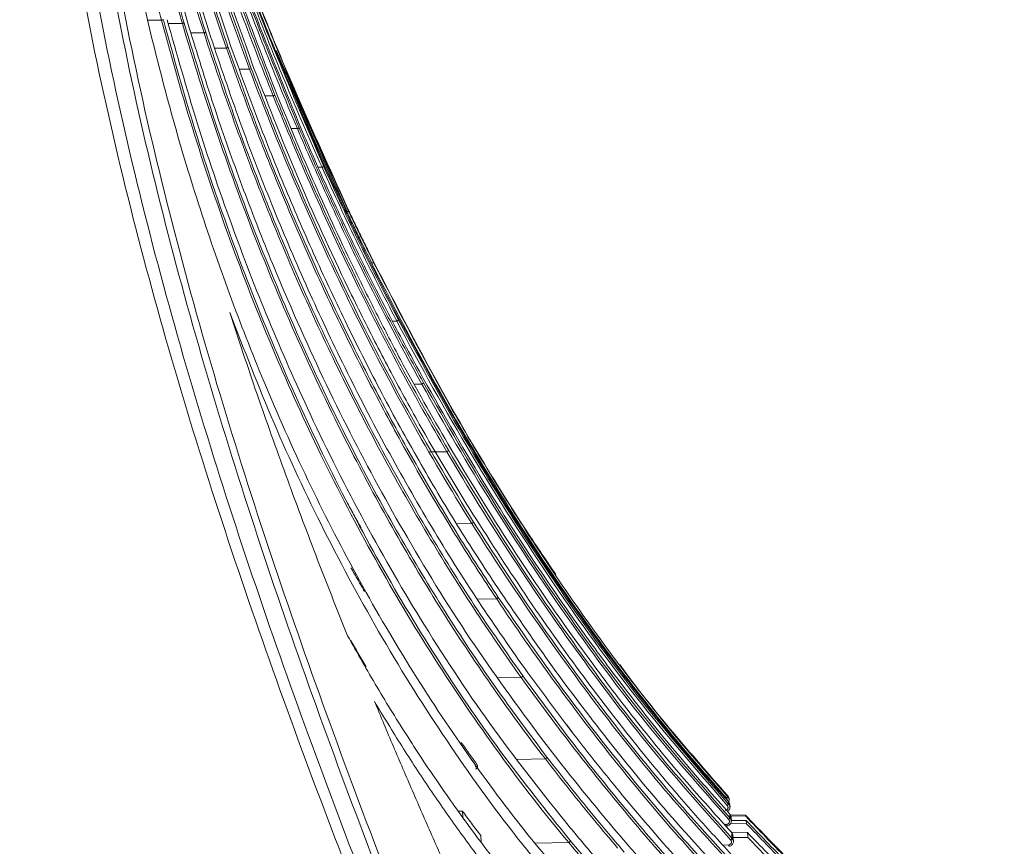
# Model space of a CAD drawing. Header units: millimetres. Extents: x 0 to 1118, y 0 to 864.
# Tile 177 of 256: x 392 to 418, y 717 to 739. Entities that reach past the tile are written whole.
import ezdxf

# ---------------------------------------------------------------- set-up
doc = ezdxf.new("R2010")
doc.units = ezdxf.units.MM
doc.styles.add('SLDTEXTSTYLE3', font='TXT', dxfattribs={"width": 0.605})
doc.dimstyles.new('SLDDIMSTYLE0', dxfattribs={"dimtxt": 3.175, "dimasz": 3.302, "dimexe": 0, "dimexo": 0.0625, "dimgap": 0.79375, "dimtad": 0, "dimtih": 1, "dimtoh": 1, "dimdec": 0, "dimlfac": 4, "dimrnd": 1e-09, "dimzin": 12, "dimdsep": 46, "dimtxsty": 'SLDTEXTSTYLE3', "dimsah": 1, "dimcen": 0.09, "dimadec": 0, "dimazin": 3, "dimtfac": 1, "dimtofl": 0, "dimtmove": 0, "dimatfit": 3, "dimfxl": 1, "dimfrac": 2, "dimtolj": 1, "dimtzin": 12, "dimarcsym": 0})

# ---------------------------------------------------------------- blocks, each defined once
blk = doc.blocks.new('_D_3')
at = {"color": 7, "linetype": 'Continuous', "lineweight": 0}
for p, q in [((384.919, 762.537), (449.374, 762.537)), ((447.774, 762.537), (447.774, 727.849)), ((447.774, 688.287), (447.774, 722.976)), ((299.079, 688.287), (449.374, 688.287))]:
    blk.add_line(p, q, dxfattribs=at)
for points in [[(447.774, 762.537), (447.266, 759.235), (448.282, 759.235)], [(447.774, 688.287), (448.282, 691.589), (447.266, 691.589)]]:
    blk.add_solid(points, dxfattribs=at)
at = {"color": 7, "linetype": 'Continuous', "lineweight": 0, "insert": (444.136, 727.069), "char_height": 3.175, "attachment_point": 1, "style": 'SLDTEXTSTYLE3'}
blk.add_mtext('297', dxfattribs=at)

msp = doc.modelspace()

# ---------------------------------------------------------------- linework, layer by layer
at = {"color": 9, "linetype": 'Continuous', "lineweight": 15}
for p, q in [((395.646, 738.768), (395.279, 738.768)), ((396.186, 738.679), (395.82, 738.679)), ((396.749, 738.437), (396.406, 738.437)), ((397.332, 738.043), (397.023, 738.043)), ((397.933, 737.497), (397.664, 737.497)), ((398.549, 736.798), (398.337, 736.799)), ((399.178, 735.947), (399.019, 735.947)), ((399.818, 734.941), (399.719, 734.941)), ((401.647, 730.942), (401.763, 730.942)), ((402.217, 729.303), (402.413, 729.304)), ((402.615, 727.541), (402.739, 727.542)), ((402.766, 727.542), (403.064, 727.545)), ((403.313, 725.672), (403.714, 725.676)), ((403.855, 723.707), (404.361, 723.714)), ((404.4, 721.66), (405, 721.669)), ((404.897, 719.541), (405.626, 719.553)), ((410.286, 717.85), (410.342, 717.852)), ((405.363, 717.361), (406.233, 717.378)), ((410.241, 717.314), (410.396, 717.321))]:
    msp.add_line(p, q, dxfattribs=at)
at = {"color": 7, "linetype": 'Continuous', "lineweight": 15}
for p, q in [((397.978, 737.514), (397.933, 737.497)), ((406.181, 720.437), (406.322, 720.254)), ((410.413, 718.491), (410.41, 718.523)), ((410.413, 718.49), (410.41, 718.523)), ((410.433, 718.299), (410.425, 718.368)), ((403.364, 718.198), (403.469, 718.197)), ((403.469, 718.197), (403.476, 718.042)), ((410.439, 718.097), (410.834, 718.09)), ((410.837, 718.064), (410.448, 718.07)), ((410.47, 717.936), (410.458, 718.053)), ((410.837, 718.064), (410.834, 718.09)), ((410.857, 717.87), (410.446, 717.876)), ((410.468, 717.957), (410.849, 717.949)), ((410.857, 717.87), (410.849, 717.949)), ((403.945, 717.565), (403.953, 717.402)), ((410.469, 717.649), (410.881, 717.64)), ((410.521, 717.408), (410.505, 717.572)), ((410.895, 717.51), (410.511, 717.514))]:
    msp.add_line(p, q, dxfattribs=at)
at = {"color": 7, "linetype": 'Continuous', "lineweight": 15, "flags": 128}
for points in [[(395.692, 738.78), (395.691, 738.779), (395.687, 738.779), (395.683, 738.777), (395.677, 738.776), (395.67, 738.774), (395.663, 738.772), (395.655, 738.77), (395.646, 738.768)], [(396.186, 738.679), (396.194, 738.682), (396.202, 738.684), (396.209, 738.686), (396.216, 738.688), (396.222, 738.69), (396.226, 738.691), (396.23, 738.692), (396.231, 738.692)], [(396.794, 738.452), (396.793, 738.451), (396.789, 738.45), (396.785, 738.449), (396.779, 738.447), (396.773, 738.445), (396.765, 738.442), (396.757, 738.44), (396.749, 738.437)], [(397.378, 738.059), (397.376, 738.058), (397.373, 738.057), (397.368, 738.056), (397.363, 738.054), (397.356, 738.051), (397.349, 738.049), (397.341, 738.046), (397.332, 738.043)], [(398.629, 737.982), (400.477, 733.778), (400.477, 733.778), (400.477, 733.778)], [(398.593, 736.816), (398.592, 736.816), (398.589, 736.815), (398.585, 736.813), (398.579, 736.811), (398.573, 736.808), (398.565, 736.805), (398.557, 736.802), (398.549, 736.798)], [(399.222, 735.966), (399.221, 735.965), (399.218, 735.964), (399.214, 735.962), (399.208, 735.96), (399.202, 735.957), (399.194, 735.954), (399.186, 735.95), (399.178, 735.947)], [(399.862, 734.96), (399.861, 734.96), (399.858, 734.959), (399.854, 734.957), (399.848, 734.954), (399.842, 734.951), (399.834, 734.948), (399.826, 734.944), (399.818, 734.941)], [(400.51, 733.798), (400.509, 733.798), (400.507, 733.797), (400.503, 733.795), (400.497, 733.792), (400.491, 733.789), (400.483, 733.785), (400.475, 733.782), (400.467, 733.778)]]:
    msp.add_lwpolyline(points, dxfattribs=at)
at = {"color": 7, "linetype": 'Continuous', "lineweight": 15}
for centre, radius, start, end in [((400.946, 732.81), 0.405, 294.8591, 301.7762), ((401.702, 731.085), 0.155, 293.3488, 312.0831), ((402.371, 729.405), 0.109, 292.7191, 320.6856), ((403.029, 727.628), 0.0908, 292.7727, 327.7764), ((403.682, 725.752), 0.0823, 293.2814, 333.6067), ((404.329, 723.785), 0.078, 294.0505, 338.4034), ((404.968, 721.737), 0.0757, 294.9191, 342.3699), ((405.594, 719.62), 0.0745, 295.7665, 345.6714), ((410.01, 718.915), 0.499, 310.8262, 316.4317), ((410.234, 718.494), 0.196, 308.8027, 323.8209), ((410.312, 718.085), 0.138, 307.407, 329.8486), ((406.2, 717.444), 0.0738, 296.507, 348.431), ((410.381, 717.536), 0.114, 306.438, 334.7932)]:
    msp.add_arc(centre, radius, start, end, dxfattribs=at)
at = {"color": 9, "linetype": 'Continuous', "lineweight": 15}
for centre, radius, start, end in [((410.044, 717.828), 0.299, 356.3013, 4.5113), ((410.011, 717.297), 0.385, 357.6544, 3.5153)]:
    msp.add_arc(centre, radius, start, end, dxfattribs=at)
at = {"color": 7, "linetype": 'Continuous', "lineweight": 15}
for points, knots in [([(398.048, 737.514), (397.498, 739.042), (396.396, 742.105), (395.226, 746.318), (394.386, 750.089), (393.823, 753.405), (393.45, 756.766), (393.354, 759.028), (393.354, 760.162), (393.354, 760.162)], [0, 0, 0, 0, 0.2095833, 0.4199012, 0.5638165, 0.7080879, 0.853712, 0.9999994, 1, 1, 1, 1]), ([(393.359, 760.174), (393.381, 759.42), (393.427, 757.911), (393.641, 755.598), (393.955, 753.239), (394.378, 750.835), (394.89, 748.443), (395.684, 745.284), (396.851, 741.379), (398.012, 738.339), (398.593, 736.816)], [0, 0, 0, 0, 0.094013, 0.188253, 0.289388, 0.390698, 0.492463, 0.594353, 0.796809, 1, 1, 1, 1]), ([(398.651, 736.816), (398.068, 738.333), (396.9, 741.37), (395.726, 745.266), (394.926, 748.421), (394.409, 750.806), (393.978, 753.214), (393.657, 755.581), (393.435, 757.903), (393.385, 759.417), (393.36, 760.174)], [0, 0, 0, 0, 0.202372, 0.40545, 0.506591, 0.607849, 0.709513, 0.811342, 0.905567, 1, 1, 1, 1]), ([(393.37, 760.175), (393.413, 759.258), (393.498, 757.423), (393.812, 754.791), (394.217, 752.279), (394.862, 749.086), (395.882, 745.145), (397.382, 740.491), (398.608, 737.476), (399.222, 735.966)], [0, 0, 0, 0, 0.1098696, 0.2200969, 0.3172913, 0.4146364, 0.6102045, 0.8047539, 1, 1, 1, 1]), ([(399.266, 735.966), (398.651, 737.47), (397.421, 740.482), (395.915, 745.126), (394.888, 749.066), (394.237, 752.258), (393.827, 754.776), (393.507, 757.415), (393.417, 759.254), (393.373, 760.175)], [0, 0, 0, 0, 0.194485, 0.38965, 0.584132, 0.681798, 0.779607, 0.889642, 1, 1, 1, 1]), ([(393.383, 760.175), (393.448, 759.07), (393.578, 756.854), (394.01, 753.852), (394.513, 751.163), (395.232, 747.987), (396.336, 744.069), (397.93, 739.447), (399.217, 736.458), (399.862, 734.96)], [0, 0, 0, 0, 0.126811, 0.25418, 0.347145, 0.440239, 0.6272, 0.813269, 1, 1, 1, 1]), ([(399.89, 734.96), (399.246, 736.452), (397.955, 739.439), (396.359, 744.053), (395.251, 747.971), (394.527, 751.146), (394.021, 753.838), (393.584, 756.847), (393.451, 759.064), (393.385, 760.175)], [0, 0, 0, 0, 0.186028, 0.372711, 0.558734, 0.652125, 0.74564, 0.872572, 1, 1, 1, 1]), ([(393.354, 759.994), (393.384, 758.817), (393.433, 756.829), (393.733, 754.043), (394.088, 751.629), (394.54, 749.223), (395.259, 746.045), (396.338, 742.115), (397.43, 739.049), (397.978, 737.514)], [0, 0, 0, 0, 0.153037, 0.258526, 0.364223, 0.470448, 0.576815, 0.788016, 1, 1, 1, 1]), ([(397.458, 738.059), (396.943, 739.6), (395.911, 742.686), (394.915, 746.626), (394.269, 749.804), (393.876, 752.196), (393.578, 754.608), (393.397, 756.966), (393.354, 758.518), (393.354, 759.258), (393.354, 759.258)], [0, 0, 0, 0, 0.224617, 0.450032, 0.561498, 0.673111, 0.785257, 0.89763, 0.999999, 1, 1, 1, 1]), ([(393.354, 759.051), (393.365, 758.363), (393.387, 756.875), (393.562, 754.591), (393.846, 752.2), (394.23, 749.816), (394.636, 747.775), (395.125, 745.619), (395.709, 743.352), (396.492, 740.677), (397.085, 738.924), (397.378, 738.059)], [0, 0, 0, 0, 0.096108, 0.207877, 0.319889, 0.432509, 0.545288, 0.610664, 0.741431, 0.872365, 1, 1, 1, 1]), ([(396.883, 738.452), (396.405, 740.004), (395.448, 743.115), (394.56, 747.033), (394.012, 750.135), (393.698, 752.397), (393.473, 754.677), (393.371, 756.599), (393.354, 757.759), (393.354, 758.154), (393.354, 758.154)], [0, 0, 0, 0, 0.242459, 0.4858, 0.599181, 0.712706, 0.826755, 0.941028, 0.999999, 1, 1, 1, 1]), ([(393.354, 757.904), (393.357, 757.571), (393.365, 756.485), (393.459, 754.647), (393.67, 752.393), (393.973, 750.143), (394.393, 747.693), (394.986, 744.886), (395.784, 741.73), (396.457, 739.545), (396.794, 738.452)], [0, 0, 0, 0, 0.050452, 0.164245, 0.278278, 0.39291, 0.507699, 0.654165, 0.826929, 1, 1, 1, 1]), ([(393.57, 757.67), (393.618, 757.186), (393.795, 755.378), (394.227, 752.781), (394.838, 749.89), (395.627, 746.731), (396.809, 742.837), (398.491, 738.246), (399.836, 735.283), (400.51, 733.798)], [0, 0, 0, 0, 0.058403, 0.218259, 0.315716, 0.413297, 0.60921, 0.804258, 1, 1, 1, 1]), ([(399.178, 735.947), (399.178, 735.947), (398.541, 737.442), (397.351, 740.474), (395.837, 745.117), (394.817, 749.062), (394.174, 752.257), (393.778, 754.643), (393.611, 756.236), (393.53, 757.016)], [0, 0, 0, 0, 0.000001, 0.222649, 0.446073, 0.668745, 0.78057, 0.89256, 1, 1, 1, 1]), ([(396.326, 738.693), (395.905, 740.191), (395.064, 743.187), (394.288, 747.003), (393.816, 750.079), (393.556, 752.361), (393.393, 754.616), (393.354, 756.097), (393.354, 756.838), (393.354, 756.838)], [0, 0, 0, 0, 0.253025, 0.506056, 0.632513, 0.75915, 0.879452, 0.999999, 1, 1, 1, 1]), ([(393.354, 753.537), (393.384, 752.284), (393.444, 749.785), (393.869, 746.059), (394.468, 742.36), (395.018, 739.922), (395.293, 738.702)], [0, 0, 0, 0, 0.250521, 0.500069, 0.749686, 1, 1, 1, 1]), ([(392.397, 638.568), (392.417, 639.168), (392.456, 640.37), (392.74, 642.316), (393.226, 644.389), (393.948, 646.567), (394.826, 648.688), (395.906, 650.914), (397.187, 653.237), (398.916, 656.103), (401.003, 659.356), (402.958, 662.44), (404.435, 664.961), (405.481, 666.888), (406.444, 668.859), (407.306, 670.877), (408.052, 672.943), (408.669, 675.051), (409.153, 677.193), (409.501, 679.36), (409.713, 681.545), (409.795, 683.74), (409.748, 685.935), (409.582, 688.124), (409.301, 690.3), (408.916, 692.459), (408.276, 695.312), (407.272, 698.826), (405.839, 702.967), (404.273, 707.059), (402.652, 711.129), (401.033, 715.2), (399.464, 719.291), (397.977, 723.413), (396.602, 727.576), (395.363, 731.783), (394.289, 736.037), (393.409, 740.339), (392.762, 744.684), (392.443, 748.334), (392.409, 750.529), (392.397, 751.259)], [0, 0, 0, 0, 0.0151052, 0.0302135, 0.0493734, 0.0685948, 0.0878524, 0.1070619, 0.1307913, 0.1545261, 0.1912488, 0.2279761, 0.2463528, 0.2647277, 0.2830942, 0.3014952, 0.3198943, 0.3383011, 0.3567075, 0.3750776, 0.393479, 0.4118812, 0.4302759, 0.4486715, 0.4670576, 0.4854449, 0.5038098, 0.54055, 0.5772798, 0.614004, 0.6507265, 0.6874493, 0.7241836, 0.7609161, 0.7976672, 0.8344158, 0.8711927, 0.9079655, 0.9448022, 0.9816285, 1, 1, 1, 1]), ([(392.751, 751.259), (392.751, 751.259), (392.751, 750.534), (392.799, 748.355), (393.097, 744.724), (393.735, 740.398), (394.604, 736.109), (395.667, 731.867), (396.894, 727.667), (398.259, 723.511), (399.736, 719.391), (401.295, 715.301), (402.903, 711.227), (404.515, 707.152), (406.072, 703.051), (407.498, 698.895), (408.498, 695.368), (409.134, 692.504), (409.518, 690.334), (409.797, 688.147), (409.963, 685.946), (410.008, 683.74), (409.925, 681.532), (409.71, 679.335), (409.361, 677.154), (408.875, 674.999), (408.255, 672.879), (407.507, 670.799), (406.643, 668.769), (405.679, 666.787), (404.634, 664.851), (403.159, 662.32), (401.212, 659.226), (399.138, 655.97), (397.424, 653.104), (396.164, 650.796), (395.107, 648.597), (394.25, 646.506), (393.541, 644.339), (393.069, 642.273), (392.798, 640.341), (392.766, 639.159), (392.751, 638.566)], [0, 0, 0, 0, 0, 0.018255, 0.054844, 0.0916, 0.128238, 0.164958, 0.201629, 0.238343, 0.275048, 0.311769, 0.348505, 0.38527, 0.422071, 0.458917, 0.495813, 0.51427, 0.532739, 0.551249, 0.56973, 0.588266, 0.606756, 0.62531, 0.643805, 0.662301, 0.680869, 0.699355, 0.717902, 0.736369, 0.754811, 0.773274, 0.810081, 0.846802, 0.870446, 0.894122, 0.912941, 0.93182, 0.950971, 0.970267, 0.985078, 1, 1, 1, 1]), ([(393.208, 638.566), (393.22, 639.057), (393.244, 640.044), (393.453, 641.78), (393.862, 643.764), (394.542, 645.978), (395.402, 648.155), (396.466, 650.412), (397.715, 652.733), (399.397, 655.579), (401.45, 658.831), (403.391, 661.928), (404.865, 664.458), (405.913, 666.394), (406.882, 668.373), (407.755, 670.398), (408.515, 672.47), (409.152, 674.584), (409.658, 676.734), (410.03, 678.914), (410.269, 681.109), (410.377, 683.314), (410.359, 685.521), (410.22, 687.722), (409.967, 689.914), (409.61, 692.089), (409.155, 694.255), (408.613, 696.411), (407.79, 699.267), (406.616, 702.768), (405.328, 706.211), (403.478, 710.977), (401.587, 715.722), (399.554, 721.194), (398.124, 725.328), (396.815, 729.5), (395.654, 733.716), (394.669, 737.975), (393.892, 742.28), (393.447, 745.942), (393.246, 748.94), (393.208, 750.486), (393.208, 751.259), (393.208, 751.259)], [0, 0, 0, 0, 0.0123807, 0.0248327, 0.0439939, 0.0633309, 0.0830731, 0.1029033, 0.1261371, 0.1494138, 0.1861537, 0.2229788, 0.2414315, 0.2599004, 0.2783862, 0.296913, 0.3154119, 0.3339173, 0.3524915, 0.3709938, 0.3895654, 0.4080631, 0.4265537, 0.4451008, 0.46358, 0.482103, 0.5005721, 0.5193091, 0.5380693, 0.5754124, 0.6122377, 0.6306356, 0.7041548, 0.7408735, 0.7776087, 0.8143001, 0.8509716, 0.8877034, 0.924337, 0.9610886, 0.9805274, 0.9999999, 1, 1, 1, 1]), ([(393.355, 751.258), (393.367, 750.488), (393.393, 748.947), (393.606, 745.961), (394.052, 742.307), (394.833, 738.014), (395.822, 733.76), (396.984, 729.551), (398.295, 725.383), (399.726, 721.255), (401.76, 715.787), (403.651, 711.043), (405.5, 706.275), (406.789, 702.827), (407.962, 699.321), (408.785, 696.458), (409.328, 694.295), (409.783, 692.122), (410.14, 689.94), (410.393, 687.741), (410.532, 685.529), (410.549, 683.313), (410.44, 681.098), (410.201, 678.893), (409.827, 676.706), (409.319, 674.543), (408.68, 672.418), (407.917, 670.336), (407.042, 668.302), (406.071, 666.316), (405.021, 664.373), (403.546, 661.836), (401.607, 658.736), (399.557, 655.487), (397.878, 652.645), (396.643, 650.354), (395.596, 648.142), (394.741, 646.006), (394.045, 643.789), (393.62, 641.786), (393.399, 640.038), (393.37, 639.06), (393.355, 638.569)], [0, 0, 0, 0, 0.0193822, 0.0388004, 0.075345, 0.1120217, 0.1486283, 0.1853012, 0.2219431, 0.2586245, 0.2953262, 0.3688295, 0.387236, 0.4240983, 0.4615096, 0.4802981, 0.4991074, 0.5176371, 0.5361868, 0.5547781, 0.5733481, 0.5919726, 0.6105533, 0.6291427, 0.6478005, 0.6663925, 0.6850541, 0.7036351, 0.7221884, 0.740787, 0.7592835, 0.7777999, 0.8146582, 0.851371, 0.8745471, 0.8977545, 0.9169135, 0.9361394, 0.9556682, 0.9753594, 0.9876467, 1, 1, 1, 1]), ([(400.52, 733.798), (399.848, 735.277), (398.502, 738.24), (396.817, 742.823), (395.644, 746.72), (394.977, 749.308), (394.763, 750.333), (394.715, 750.561)], [0, 0, 0, 0, 0.274089, 0.549153, 0.823232, 0.960797, 1, 1, 1, 1]), ([(396.186, 738.679), (396.186, 738.679), (396.025, 739.231), (395.791, 740.061), (395.495, 741.171), (395.355, 741.729), (395.285, 742.008)], [0, 0, 0, 0, 0.000004, 0.499898, 0.749936, 1, 1, 1, 1]), ([(395.331, 742.019), (395.473, 741.463), (395.686, 740.628), (395.992, 739.52), (396.152, 738.968), (396.231, 738.692)], [0, 0, 0, 0, 0.499893, 0.749934, 1, 1, 1, 1]), ([(395.646, 738.768), (395.646, 738.768), (395.578, 739.028), (395.477, 739.42), (395.346, 739.943), (395.282, 740.204), (395.25, 740.335)], [0, 0, 0, 0, 0.0000093, 0.4999824, 0.7499884, 1, 1, 1, 1]), ([(406.233, 717.378), (406.233, 717.378), (405.614, 718.121), (404.409, 719.668), (402.731, 722.131), (401.182, 724.729), (399.798, 727.385), (398.56, 730.107), (397.461, 732.888), (396.478, 735.781), (395.909, 737.766), (395.646, 738.768), (395.646, 738.768)], [0, 0, 0, 0, 0.000001, 0.129872, 0.260449, 0.387211, 0.514752, 0.634012, 0.75403, 0.876553, 0.999999, 1, 1, 1, 1]), ([(395.692, 738.78), (395.959, 737.814), (396.493, 735.883), (397.466, 733.024), (398.569, 730.214), (399.825, 727.45), (401.221, 724.771), (402.768, 722.185), (404.441, 719.712), (405.661, 718.191), (406.272, 717.429)], [0, 0, 0, 0, 0.119572, 0.239151, 0.362177, 0.485213, 0.611968, 0.739525, 0.8694, 1, 1, 1, 1]), ([(406.247, 717.795), (405.59, 718.619), (404.271, 720.273), (402.508, 722.933), (400.908, 725.683), (399.566, 728.346), (398.416, 730.951), (397.436, 733.481), (396.547, 736.092), (396.043, 737.884), (395.791, 738.78)], [0, 0, 0, 0, 0.14317, 0.287285, 0.419958, 0.553535, 0.663852, 0.774163, 0.887084, 1, 1, 1, 1]), ([(395.293, 738.702), (395.491, 737.909), (395.887, 736.324), (396.597, 733.969), (397.395, 731.644), (398.338, 729.238), (399.433, 726.789), (400.703, 724.307), (402.088, 721.927), (403.581, 719.673), (405.158, 717.551), (406.28, 716.261), (406.842, 715.615)], [0, 0, 0, 0, 0.088826, 0.177654, 0.268297, 0.358943, 0.464558, 0.570182, 0.678233, 0.786293, 0.892912, 1, 1, 1, 1]), ([(405.626, 719.553), (405.626, 719.553), (405.17, 720.145), (404.276, 721.361), (402.999, 723.281), (401.784, 725.299), (400.552, 727.563), (399.33, 730.085), (398.149, 732.868), (397.092, 735.739), (396.474, 737.693), (396.186, 738.679), (396.186, 738.679)], [0, 0, 0, 0, 0.000001, 0.110909, 0.222167, 0.334557, 0.447357, 0.585045, 0.7236, 0.861309, 0.999999, 1, 1, 1, 1]), ([(396.231, 738.692), (396.53, 737.718), (397.128, 735.763), (398.19, 732.905), (399.37, 730.12), (400.587, 727.613), (401.809, 725.366), (403.017, 723.362), (404.295, 721.428), (405.209, 720.21), (405.666, 719.602)], [0, 0, 0, 0, 0.1376894, 0.2763789, 0.4140537, 0.5526178, 0.6636792, 0.7747446, 0.8873706, 1, 1, 1, 1]), ([(405.644, 719.929), (405.013, 720.781), (403.747, 722.49), (402.058, 725.217), (400.525, 728.023), (399.326, 730.544), (398.376, 732.787), (397.633, 734.716), (396.942, 736.685), (396.532, 738.023), (396.326, 738.693)], [0, 0, 0, 0, 0.159169, 0.31939, 0.467986, 0.617595, 0.712568, 0.807538, 0.90377, 1, 1, 1, 1]), ([(405, 721.669), (405, 721.669), (404.575, 722.261), (403.743, 723.475), (402.554, 725.38), (401.423, 727.367), (400.348, 729.444), (399.335, 731.603), (398.39, 733.834), (397.523, 736.114), (396.998, 737.659), (396.749, 738.437), (396.749, 738.437)], [0, 0, 0, 0, 0.000001, 0.122138, 0.24464, 0.36831, 0.492403, 0.61903, 0.746162, 0.872802, 0.999999, 1, 1, 1, 1]), ([(396.794, 738.452), (397.05, 737.681), (397.563, 736.135), (398.433, 733.863), (399.377, 731.633), (400.385, 729.488), (401.451, 727.428), (402.575, 725.454), (403.765, 723.538), (404.615, 722.322), (405.04, 721.714)], [0, 0, 0, 0, 0.1266283, 0.2538223, 0.3804425, 0.5075781, 0.629876, 0.7521776, 0.8760871, 1, 1, 1, 1]), ([(405.021, 722.001), (404.589, 722.621), (403.722, 723.864), (402.507, 725.832), (401.354, 727.872), (400.296, 729.939), (399.327, 732.02), (398.444, 734.113), (397.62, 736.257), (397.128, 737.72), (396.883, 738.452)], [0, 0, 0, 0, 0.128383, 0.257187, 0.385582, 0.514447, 0.634915, 0.75538, 0.877692, 1, 1, 1, 1]), ([(404.361, 723.714), (404.361, 723.714), (404.013, 724.234), (403.329, 725.295), (402.347, 726.94), (401.407, 728.639), (400.5, 730.41), (399.632, 732.247), (398.807, 734.146), (398.037, 736.079), (397.561, 737.386), (397.332, 738.043), (397.332, 738.043)], [0, 0, 0, 0, 0.000001, 0.121541, 0.243345, 0.365982, 0.488915, 0.616492, 0.744432, 0.872018, 0.999999, 1, 1, 1, 1]), ([(397.378, 738.059), (397.611, 737.407), (398.078, 736.1), (398.85, 734.173), (399.675, 732.275), (400.54, 730.447), (401.441, 728.689), (402.377, 726.999), (403.359, 725.347), (404.054, 724.286), (404.402, 723.756)], [0, 0, 0, 0, 0.127578, 0.255557, 0.383129, 0.511071, 0.632731, 0.754394, 0.877196, 1, 1, 1, 1]), ([(404.386, 724.001), (404.033, 724.541), (403.326, 725.622), (402.326, 727.311), (401.37, 729.047), (400.476, 730.806), (399.641, 732.581), (398.864, 734.372), (398.129, 736.198), (397.682, 737.439), (397.458, 738.059)], [0, 0, 0, 0, 0.126999, 0.254297, 0.381304, 0.508639, 0.630813, 0.752984, 0.876493, 1, 1, 1, 1]), ([(403.714, 725.676), (403.714, 725.676), (403.159, 726.563), (402.085, 728.385), (400.576, 731.278), (399.179, 734.32), (398.331, 736.432), (397.933, 737.497), (397.933, 737.497)], [0, 0, 0, 0, 0.000001, 0.243758, 0.489026, 0.7445, 0.999999, 1, 1, 1, 1]), ([(397.978, 737.514), (398.18, 736.984), (398.586, 735.924), (399.241, 734.355), (399.93, 732.804), (400.876, 730.819), (402.119, 728.419), (403.209, 726.618), (403.755, 725.715)], [0, 0, 0, 0, 0.127633, 0.255525, 0.383153, 0.511025, 0.754739, 1, 1, 1, 1]), ([(403.743, 725.918), (403.462, 726.375), (402.899, 727.289), (402.096, 728.702), (401.322, 730.144), (400.355, 732.069), (399.227, 734.511), (398.442, 736.511), (398.048, 737.514)], [0, 0, 0, 0, 0.127033, 0.25427, 0.381309, 0.508567, 0.753409, 1, 1, 1, 1]), ([(400.467, 733.778), (400.467, 733.778), (399.871, 735.031), (399.332, 736.311), (398.792, 737.591)], [0, 0, 0, 0, 0.000004, 1, 1, 1, 1]), ([(403.064, 727.545), (403.064, 727.545), (402.642, 728.261), (401.823, 729.721), (400.657, 731.999), (399.558, 734.36), (398.876, 735.982), (398.549, 736.798), (398.549, 736.798)], [0, 0, 0, 0, 0.000001, 0.24555, 0.492042, 0.746013, 0.999999, 1, 1, 1, 1]), ([(398.593, 736.816), (398.759, 736.41), (399.089, 735.597), (399.613, 734.389), (400.156, 733.193), (400.897, 731.643), (401.86, 729.752), (402.69, 728.305), (403.106, 727.58)], [0, 0, 0, 0, 0.126925, 0.254, 0.380922, 0.507987, 0.753513, 1, 1, 1, 1]), ([(403.096, 727.738), (402.677, 728.469), (402.049, 729.565), (401.263, 731.073), (400.51, 732.58), (399.618, 734.486), (398.974, 736.039), (398.651, 736.816)], [0, 0, 0, 0, 0.252772, 0.379117, 0.505592, 0.752269, 1, 1, 1, 1]), ([(402.413, 729.304), (402.413, 729.304), (401.827, 730.361), (400.98, 731.993), (399.927, 734.227), (399.423, 735.371), (399.178, 735.947), (399.178, 735.947)], [0, 0, 0, 0, 0.000002, 0.494368, 0.74718, 0.999998, 1, 1, 1, 1]), ([(399.222, 735.966), (399.471, 735.393), (399.969, 734.248), (400.763, 732.571), (401.587, 730.929), (402.166, 729.867), (402.455, 729.336)], [0, 0, 0, 0, 0.252785, 0.505565, 0.752532, 1, 1, 1, 1]), ([(402.449, 729.449), (402.16, 729.981), (401.581, 731.043), (400.767, 732.667), (399.99, 734.307), (399.507, 735.412), (399.266, 735.966)], [0, 0, 0, 0, 0.2516135, 0.5032346, 0.75135, 1, 1, 1, 1]), ([(401.763, 730.942), (401.763, 730.942), (401.423, 731.591), (400.923, 732.581), (400.284, 733.92), (399.972, 734.6), (399.818, 734.941), (399.818, 734.941)], [0, 0, 0, 0, 0.000003, 0.496084, 0.74804, 0.999997, 1, 1, 1, 1]), ([(399.862, 734.96), (400.017, 734.621), (400.327, 733.941), (400.808, 732.937), (401.299, 731.945), (401.637, 731.295), (401.806, 730.969)], [0, 0, 0, 0, 0.251946, 0.50389, 0.751854, 1, 1, 1, 1]), ([(401.802, 731.038), (401.635, 731.361), (401.299, 732.007), (400.814, 732.986), (400.343, 733.97), (400.041, 734.63), (399.89, 734.96)], [0, 0, 0, 0, 0.250788, 0.50158, 0.750695, 1, 1, 1, 1]), ([(401.116, 732.443), (401.116, 732.443), (401.007, 732.663), (400.843, 732.995), (400.627, 733.441), (400.52, 733.665), (400.467, 733.778), (400.467, 733.778)], [0, 0, 0, 0, 0.00001, 0.497231, 0.748615, 0.99999, 1, 1, 1, 1]), ([(400.51, 733.798), (400.564, 733.686), (400.671, 733.462), (400.886, 733.017), (401.05, 732.686), (401.159, 732.466)], [0, 0, 0, 0, 0.251385, 0.502768, 1, 1, 1, 1]), ([(401.158, 732.489), (401.104, 732.597), (400.996, 732.815), (400.836, 733.142), (400.677, 733.47), (400.572, 733.689), (400.52, 733.798)], [0, 0, 0, 0, 0.250229, 0.500459, 0.750219, 1, 1, 1, 1]), ([(410.336, 718.538), (409.894, 719.039), (409.01, 720.042), (407.347, 722.146), (405.345, 724.972), (403.128, 728.59), (401.763, 731.147), (401.116, 732.443), (401.116, 732.443)], [0, 0, 0, 0, 0.119803, 0.239614, 0.48064, 0.740331, 0.999999, 1, 1, 1, 1]), ([(405.896, 724.354), (405.629, 724.748), (404.617, 726.243), (402.999, 728.938), (401.772, 731.304), (401.158, 732.489)], [0, 0, 0, 0, 0.151324, 0.574997, 1, 1, 1, 1]), ([(401.159, 732.466), (401.825, 731.18), (402.824, 729.252), (404.305, 726.764), (405.798, 724.416), (407.378, 722.186), (409.039, 720.084), (409.927, 719.076), (410.372, 718.571)], [0, 0, 0, 0, 0.259698, 0.389501, 0.519433, 0.759048, 0.879423, 1, 1, 1, 1]), ([(397.419, 731.164), (397.652, 730.456), (398.12, 729.039), (398.872, 726.932), (399.655, 724.837), (400.206, 723.452), (400.481, 722.759)], [0, 0, 0, 0, 0.250144, 0.500286, 0.750109, 1, 1, 1, 1]), ([(397.419, 731.164), (397.793, 730.197), (398.544, 728.255), (399.876, 725.427), (401.37, 722.663), (403.051, 719.993), (404.874, 717.46), (406.205, 715.923), (406.872, 715.153)], [0, 0, 0, 0, 0.157327, 0.315811, 0.483982, 0.653345, 0.826142, 1, 1, 1, 1]), ([(410.357, 718.341), (409.559, 719.263), (407.96, 721.11), (405.759, 724.175), (403.675, 727.448), (402.381, 729.767), (401.763, 730.942), (401.763, 730.942)], [0, 0, 0, 0, 0.2388414, 0.4789144, 0.739467, 0.999999, 1, 1, 1, 1]), ([(410.385, 718.447), (409.944, 718.945), (409.062, 719.941), (407.821, 721.504), (406.633, 723.108), (405.192, 725.205), (403.543, 727.83), (402.383, 729.967), (401.802, 731.038)], [0, 0, 0, 0, 0.130459, 0.261148, 0.391619, 0.522246, 0.760795, 1, 1, 1, 1]), ([(401.806, 730.969), (402.44, 729.804), (403.39, 728.056), (404.785, 725.798), (406.183, 723.673), (407.994, 721.149), (409.592, 719.303), (410.392, 718.378)], [0, 0, 0, 0, 0.260563, 0.390802, 0.521156, 0.760032, 1, 1, 1, 1]), ([(410.395, 717.976), (409.665, 718.808), (408.202, 720.476), (406.165, 723.231), (404.219, 726.169), (402.998, 728.25), (402.413, 729.304), (402.413, 729.304)], [0, 0, 0, 0, 0.238669, 0.478361, 0.739189, 0.999999, 1, 1, 1, 1]), ([(410.419, 718.13), (410.015, 718.581), (409.208, 719.483), (408.065, 720.893), (406.967, 722.337), (405.63, 724.222), (404.09, 726.576), (402.996, 728.491), (402.449, 729.449)], [0, 0, 0, 0, 0.130563, 0.261315, 0.391892, 0.5226, 0.761016, 1, 1, 1, 1]), ([(402.455, 729.336), (403.055, 728.29), (404.253, 726.199), (406.204, 723.272), (408.237, 720.518), (409.698, 718.851), (410.43, 718.016)], [0, 0, 0, 0, 0.260847, 0.521692, 0.760388, 1, 1, 1, 1]), ([(410.449, 717.444), (409.784, 718.189), (408.452, 719.683), (406.574, 722.138), (404.764, 724.754), (403.616, 726.607), (403.064, 727.545), (403.064, 727.545)], [0, 0, 0, 0, 0.238325, 0.477478, 0.738746, 0.999999, 1, 1, 1, 1]), ([(410.468, 717.646), (410.1, 718.052), (409.362, 718.864), (408.312, 720.129), (407.298, 721.422), (406.062, 723.102), (404.634, 725.193), (403.609, 726.889), (403.096, 727.738)], [0, 0, 0, 0, 0.130975, 0.2621051, 0.3930937, 0.5241941, 0.7618569, 1, 1, 1, 1]), ([(403.106, 727.58), (403.67, 726.649), (404.799, 724.788), (406.612, 722.18), (408.487, 719.726), (409.818, 718.234), (410.484, 717.487)], [0, 0, 0, 0, 0.261288, 0.522571, 0.76091, 1, 1, 1, 1]), ([(400.828, 725.576), (400.8, 725.625), (400.745, 725.724), (400.66, 725.878), (400.573, 726.037), (400.513, 726.147), (400.483, 726.202)], [0, 0, 0, 0, 0.2379439, 0.4758924, 0.7379432, 1, 1, 1, 1]), ([(410.533, 716.995), (410.197, 717.359), (409.524, 718.086), (408.238, 719.59), (406.775, 721.45), (405.172, 723.69), (404.219, 725.175), (403.743, 725.918)], [0, 0, 0, 0, 0.131702, 0.263529, 0.527031, 0.763318, 1, 1, 1, 1]), ([(403.755, 725.715), (404.286, 724.892), (405.346, 723.246), (407.027, 720.941), (408.747, 718.775), (409.95, 717.454), (410.553, 716.793)], [0, 0, 0, 0, 0.262443, 0.52488, 0.762142, 1, 1, 1, 1]), ([(400.833, 725.552), (400.833, 725.555), (400.834, 725.563), (400.83, 725.57), (400.828, 725.576)], [0, 0, 0, 0, 0.2642915, 1, 1, 1, 1]), ([(410.517, 716.747), (409.916, 717.407), (408.711, 718.729), (406.988, 720.896), (405.311, 723.207), (404.235, 724.847), (403.714, 725.676), (403.714, 725.676)], [0, 0, 0, 0, 0.237257, 0.475165, 0.737588, 0.999999, 1, 1, 1, 1]), ([(400.571, 724.527), (400.602, 724.473), (400.662, 724.365), (400.779, 724.16), (400.865, 724.009), (400.921, 723.912)], [0, 0, 0, 0, 0.261877, 0.523761, 1, 1, 1, 1]), ([(410.611, 716.182), (410.007, 716.83), (408.799, 718.127), (407.189, 720.106), (405.712, 722.061), (404.828, 723.354), (404.386, 724.001)], [0, 0, 0, 0, 0.264013, 0.528034, 0.763856, 1, 1, 1, 1]), ([(410.598, 715.888), (410.056, 716.468), (408.972, 717.629), (407.399, 719.525), (405.852, 721.549), (404.849, 722.987), (404.361, 723.714), (404.361, 723.714)], [0, 0, 0, 0, 0.236149, 0.472797, 0.736403, 0.999999, 1, 1, 1, 1]), ([(404.402, 723.756), (404.897, 723.034), (405.888, 721.591), (407.438, 719.573), (409.008, 717.677), (410.091, 716.517), (410.633, 715.937)], [0, 0, 0, 0, 0.263625, 0.527242, 0.76339, 1, 1, 1, 1]), ([(400.481, 722.759), (400.736, 722.309), (401.244, 721.408), (402.05, 720.11), (402.886, 718.852), (404.023, 717.265), (405.497, 715.394), (406.755, 714.057), (407.385, 713.387)], [0, 0, 0, 0, 0.126917, 0.254057, 0.380972, 0.508086, 0.753412, 1, 1, 1, 1]), ([(400.967, 721.952), (400.898, 722.067), (400.761, 722.297), (400.626, 722.529), (400.559, 722.645)], [0, 0, 0, 0, 0.499972, 1, 1, 1, 1]), ([(410.699, 715.211), (410.154, 715.779), (409.063, 716.915), (407.596, 718.635), (406.244, 720.328), (405.429, 721.443), (405.021, 722.001)], [0, 0, 0, 0, 0.2646555, 0.5293217, 0.7645329, 1, 1, 1, 1]), ([(410.369, 718.594), (409.891, 719.141), (408.933, 720.235), (408.01, 721.388), (407.571, 721.994), (407.559, 722.011)], [0, 0, 0, 0, 0.492458, 0.985941, 1, 1, 1, 1]), ([(410.689, 714.873), (410.203, 715.378), (409.231, 716.388), (407.802, 718.034), (406.384, 719.79), (405.453, 721.038), (405, 721.669), (405, 721.669)], [0, 0, 0, 0, 0.235203, 0.470779, 0.735392, 0.999998, 1, 1, 1, 1]), ([(405.04, 721.714), (405.5, 721.088), (406.42, 719.836), (407.84, 718.084), (409.267, 716.439), (410.238, 715.429), (410.724, 714.924)], [0, 0, 0, 0, 0.264632, 0.529255, 0.764453, 1, 1, 1, 1]), ([(401.183, 721.046), (401.417, 720.658), (401.886, 719.884), (402.622, 718.764), (403.38, 717.677), (404.408, 716.297), (405.733, 714.662), (406.855, 713.478), (407.417, 712.885)], [0, 0, 0, 0, 0.12674, 0.253642, 0.38038, 0.507266, 0.753153, 1, 1, 1, 1]), ([(401.183, 721.046), (401.346, 720.657), (401.671, 719.88), (402.17, 718.72), (402.675, 717.562), (403.018, 716.793), (403.189, 716.409)], [0, 0, 0, 0, 0.250024, 0.500049, 0.75002, 1, 1, 1, 1]), ([(403.439, 719.981), (403.475, 719.93), (403.547, 719.828), (403.684, 719.639), (403.784, 719.501), (403.848, 719.413)], [0, 0, 0, 0, 0.266945, 0.533896, 1, 1, 1, 1]), ([(410.796, 714.086), (410.306, 714.58), (409.325, 715.567), (407.994, 717.049), (406.763, 718.501), (406.017, 719.453), (405.644, 719.929)], [0, 0, 0, 0, 0.265454, 0.53092, 0.765361, 1, 1, 1, 1]), ([(407.506, 717.237), (407.307, 717.473), (406.886, 717.971), (406.259, 718.744), (405.836, 719.282), (405.626, 719.553), (405.626, 719.553)], [0, 0, 0, 0, 0.309573, 0.654741, 0.999995, 1, 1, 1, 1]), ([(405.666, 719.602), (405.877, 719.332), (406.298, 718.792), (406.85, 718.114), (407.312, 717.56), (407.557, 717.273), (407.68, 717.129)], [0, 0, 0, 0, 0.322752, 0.645583, 0.822784, 1, 1, 1, 1]), ([(403.808, 719.366), (403.81, 719.362), (403.815, 719.355), (403.815, 719.347), (403.815, 719.344)], [0, 0, 0, 0, 0.6555017, 1, 1, 1, 1]), ([(410.372, 718.571), (410.371, 718.573), (410.371, 718.578), (410.37, 718.584), (410.37, 718.59), (410.369, 718.593), (410.369, 718.594)], [0, 0, 0, 0, 0.213159, 0.498939, 0.785567, 1, 1, 1, 1]), ([(410.4, 718.523), (410.4, 718.525), (410.4, 718.541), (410.39, 718.567), (410.375, 718.586), (410.369, 718.594)], [0, 0, 0, 0, 0.079739, 0.61258, 1, 1, 1, 1]), ([(410.372, 718.571), (410.38, 718.56), (410.397, 718.537), (410.405, 718.495), (410.404, 718.46), (410.394, 718.442), (410.391, 718.437)], [0, 0, 0, 0, 0.29107, 0.58206, 0.873209, 1, 1, 1, 1]), ([(410.304, 718.216), (410.31, 718.217), (410.325, 718.219), (410.346, 718.229), (410.364, 718.247), (410.375, 718.27), (410.378, 718.296), (410.372, 718.321), (410.362, 718.335), (410.357, 718.341)], [0, 0, 0, 0, 0.108494, 0.257221, 0.405974, 0.554648, 0.703172, 0.851582, 1, 1, 1, 1]), ([(410.392, 718.378), (410.401, 718.367), (410.417, 718.345), (410.427, 718.303), (410.422, 718.26), (410.403, 718.223), (410.383, 718.198), (410.369, 718.192), (410.367, 718.191)], [0, 0, 0, 0, 0.194452, 0.388853, 0.583363, 0.778045, 0.972836, 1, 1, 1, 1]), ([(410.392, 718.378), (410.392, 718.384), (410.39, 718.396), (410.388, 718.414), (410.387, 718.432), (410.385, 718.442), (410.385, 718.447)], [0, 0, 0, 0, 0.21173, 0.496483, 0.784138, 1, 1, 1, 1]), ([(410.416, 718.369), (410.416, 718.373), (410.417, 718.392), (410.406, 718.42), (410.391, 718.439), (410.385, 718.447)], [0, 0, 0, 0, 0.16279, 0.648301, 1, 1, 1, 1]), ([(403.945, 717.565), (403.865, 717.67), (403.705, 717.879), (403.548, 718.091), (403.469, 718.197)], [0, 0, 0, 0, 0.499975, 1, 1, 1, 1]), ([(410.43, 718.016), (410.439, 718.005), (410.456, 717.983), (410.465, 717.941), (410.46, 717.899), (410.442, 717.861), (410.411, 717.831), (410.376, 717.814), (410.352, 717.811), (410.342, 717.81)], [0, 0, 0, 0, 0.148584, 0.297133, 0.445761, 0.594493, 0.743269, 0.892011, 1, 1, 1, 1]), ([(410.43, 718.016), (410.43, 718.025), (410.428, 718.044), (410.424, 718.074), (410.421, 718.104), (410.419, 718.122), (410.419, 718.13)], [0, 0, 0, 0, 0.210422, 0.494238, 0.782827, 1, 1, 1, 1]), ([(410.449, 718.053), (410.449, 718.058), (410.45, 718.076), (410.439, 718.103), (410.425, 718.122), (410.419, 718.13)], [0, 0, 0, 0, 0.159923, 0.64823, 1, 1, 1, 1]), ([(410.834, 718.09), (411.182, 717.725), (411.899, 716.975), (413.037, 715.901), (414.237, 714.858), (415.081, 714.223), (415.504, 713.905)], [0, 0, 0, 0, 0.240922, 0.49543, 0.747366, 1, 1, 1, 1]), ([(415.504, 713.879), (415.075, 714.202), (414.217, 714.849), (413.013, 715.899), (411.882, 716.968), (411.179, 717.705), (410.837, 718.064)], [0, 0, 0, 0, 0.256613, 0.5132, 0.763152, 1, 1, 1, 1]), ([(407.764, 716.04), (407.65, 716.168), (407.434, 716.409), (407.123, 716.765), (406.828, 717.106), (406.536, 717.45), (406.344, 717.68), (406.247, 717.795)], [0, 0, 0, 0, 0.22203, 0.416499, 0.610977, 0.805484, 1, 1, 1, 1]), ([(410.342, 717.852), (410.348, 717.853), (410.363, 717.854), (410.384, 717.865), (410.402, 717.883), (410.413, 717.906), (410.416, 717.931), (410.41, 717.956), (410.4, 717.969), (410.395, 717.976)], [0, 0, 0, 0, 0.1079677, 0.2567026, 0.4054967, 0.554256, 0.7029028, 0.8514476, 1, 1, 1, 1]), ([(410.849, 717.949), (411.196, 717.586), (411.911, 716.841), (413.046, 715.773), (414.243, 714.734), (415.084, 714.101), (415.506, 713.784)], [0, 0, 0, 0, 0.24083, 0.495227, 0.747272, 1, 1, 1, 1]), ([(415.507, 713.705), (415.08, 714.028), (414.226, 714.673), (413.027, 715.718), (411.9, 716.781), (411.198, 717.514), (410.857, 717.87)], [0, 0, 0, 0, 0.256569, 0.513113, 0.763123, 1, 1, 1, 1]), ([(410.484, 717.487), (410.483, 717.498), (410.48, 717.525), (410.476, 717.567), (410.472, 717.608), (410.469, 717.634), (410.468, 717.646)], [0, 0, 0, 0, 0.20923, 0.492191, 0.781635, 1, 1, 1, 1]), ([(410.499, 717.572), (410.499, 717.576), (410.5, 717.593), (410.489, 717.619), (410.474, 717.638), (410.468, 717.646)], [0, 0, 0, 0, 0.13927, 0.641116, 1, 1, 1, 1]), ([(410.895, 717.51), (410.892, 717.532), (410.888, 717.578), (410.883, 717.619), (410.881, 717.64)], [0, 0, 0, 0, 0.49997, 1, 1, 1, 1]), ([(410.881, 717.64), (411.227, 717.282), (411.937, 716.546), (413.066, 715.49), (414.255, 714.461), (415.092, 713.831), (415.51, 713.516)], [0, 0, 0, 0, 0.2405948, 0.4948264, 0.7470882, 1, 1, 1, 1]), ([(415.512, 713.385), (415.089, 713.706), (414.243, 714.347), (413.052, 715.382), (411.932, 716.434), (411.234, 717.158), (410.895, 717.51)], [0, 0, 0, 0, 0.256498, 0.512974, 0.763095, 1, 1, 1, 1]), ([(410.893, 712.392), (410.128, 713.143), (408.926, 714.322), (407.402, 716.004), (406.617, 716.917), (406.233, 717.378), (406.233, 717.378)], [0, 0, 0, 0, 0.4671939, 0.7335982, 0.999998, 1, 1, 1, 1]), ([(406.272, 717.429), (406.66, 716.971), (407.437, 716.054), (408.611, 714.771), (409.771, 713.564), (410.543, 712.819), (410.929, 712.447)], [0, 0, 0, 0, 0.266406, 0.532804, 0.766311, 1, 1, 1, 1]), ([(410.484, 717.487), (410.493, 717.476), (410.509, 717.454), (410.518, 717.413), (410.514, 717.372), (410.495, 717.334), (410.465, 717.304), (410.43, 717.287), (410.406, 717.284), (410.396, 717.283)], [0, 0, 0, 0, 0.148725, 0.29742, 0.446189, 0.595035, 0.743892, 0.892688, 1, 1, 1, 1]), ([(410.396, 717.321), (410.402, 717.322), (410.416, 717.323), (410.437, 717.334), (410.455, 717.352), (410.467, 717.374), (410.469, 717.399), (410.464, 717.424), (410.454, 717.437), (410.449, 717.444)], [0, 0, 0, 0, 0.107286, 0.256066, 0.40493, 0.553798, 0.702589, 0.851291, 1, 1, 1, 1])]:
    msp.add_open_spline(points, degree=3, knots=knots, dxfattribs=at)
at = {"color": 9, "linetype": 'Continuous', "lineweight": 15}
for points, knots in [([(397.332, 738.043), (397.332, 738.043), (396.797, 739.58), (395.811, 742.685), (394.75, 746.884), (394.036, 750.59), (393.586, 753.666), (393.448, 755.697), (393.383, 756.657)], [0, 0, 0, 0, 0.000001, 0.255862, 0.511689, 0.680226, 0.848851, 1, 1, 1, 1]), ([(397.933, 737.497), (397.933, 737.497), (397.362, 739.021), (396.303, 742.102), (395.139, 746.288), (394.324, 750.003), (393.776, 753.172), (393.568, 755.29), (393.466, 756.326)], [0, 0, 0, 0, 0.000001, 0.251603, 0.503179, 0.671161, 0.839228, 1, 1, 1, 1]), ([(396.749, 738.437), (396.749, 738.437), (396.252, 739.987), (395.341, 743.115), (394.442, 747.11), (393.886, 750.364), (393.594, 752.695), (393.434, 754.319), (393.4, 755.113), (393.395, 755.231)], [0, 0, 0, 0, 0.000001, 0.284479, 0.568911, 0.715054, 0.861189, 0.979345, 1, 1, 1, 1]), ([(398.549, 736.798), (398.549, 736.798), (397.944, 738.307), (396.819, 741.364), (395.639, 745.26), (394.846, 748.418), (394.336, 750.807), (393.923, 753.101), (393.735, 754.607), (393.649, 755.301)], [0, 0, 0, 0, 0.000001, 0.253972, 0.508827, 0.635853, 0.762875, 0.890593, 1, 1, 1, 1]), ([(399.818, 734.941), (399.818, 734.941), (399.15, 736.422), (397.903, 739.431), (396.296, 743.977), (395.476, 747.063), (395.075, 748.572)], [0, 0, 0, 0, 0.000001, 0.337332, 0.675847, 1, 1, 1, 1]), ([(403.812, 719.29), (403.82, 719.294), (403.837, 719.304), (403.855, 719.328), (403.865, 719.357), (403.863, 719.387), (403.853, 719.405), (403.848, 719.413)], [0, 0, 0, 0, 0.168852, 0.376736, 0.58469, 0.792318, 1, 1, 1, 1]), ([(410.354, 718.482), (410.355, 718.485), (410.357, 718.497), (410.351, 718.517), (410.341, 718.531), (410.336, 718.538)], [0, 0, 0, 0, 0.164905, 0.582441, 1, 1, 1, 1])]:
    msp.add_open_spline(points, degree=3, knots=knots, dxfattribs=at)

# ---------------------------------------------------------------- dimensions: what is measured, and where the dimension line sits
at = {"color": 7, "linetype": 'Continuous', "lineweight": 0}
dim = msp.add_linear_dim(base=(447.774, 762.537), p1=(297.479, 688.287), p2=(383.319, 762.537), angle=90, dimstyle='SLDDIMSTYLE0', dxfattribs=at)
dim.commit()
dim.dimension.update_dxf_attribs({"geometry": '_D_3', "text_midpoint": (447.774, 725.412), "dimtype": 160})

doc.saveas('drawing.dxf')
